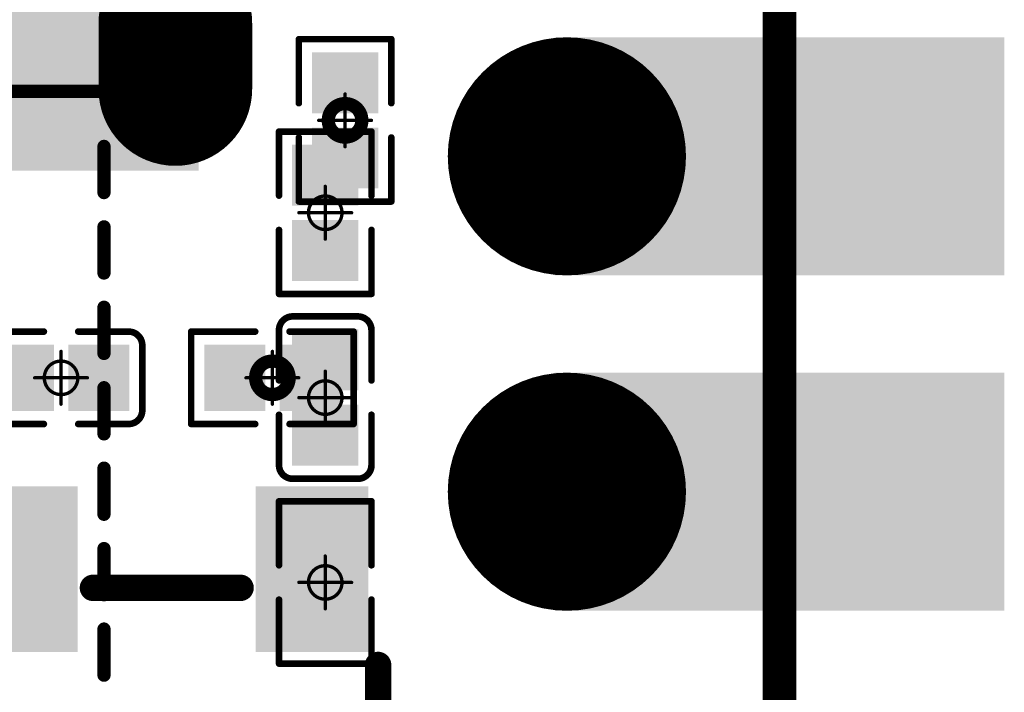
# Model space of a CAD drawing. Header units: millimetres. Extents: x 12.42 to 13.38, y 9.59 to 10.78.
# Tile 24 of 25: x 13.09 to 13.38, y 10.32 to 10.52. Entities that reach past the tile are written whole.
import ezdxf

# ---------------------------------------------------------------- set-up
doc = ezdxf.new("R2010")
doc.units = ezdxf.units.MM
doc.header["$MEASUREMENT"] = 0
for name, color, linetype in [('BottomLayer', 5, 'Continuous'), ('BottomOverlay', 54, 'Continuous'), ('BottomPaste', 16, 'Continuous'), ('BottomSolder', 6, 'Continuous'), ('KeepOutLayer', 6, 'Continuous'), ('Mechanical1', 6, 'Continuous'), ('Mechanical15', 56, 'Continuous'), ('MidLayer1', 16, 'Continuous'), ('MidLayer2', 76, 'Continuous'), ('MultiLayer', 9, 'Continuous'), ('TopLayer', 1, 'Continuous'), ('TopOverlay', 2, 'Continuous'), ('TopPaste', 8, 'Continuous'), ('TopSolder', 216, 'Continuous')]:
    doc.layers.add(name, color=color, linetype=linetype)

# ---------------------------------------------------------------- blocks, each defined once
blk = doc.blocks.new('R0201_B_1')
at = {"layer": 'BottomLayer'}
for points in [[(-0.01831, -0.00787), (-0.00413, -0.00787), (-0.01831, 0.00787), (-0.00413, 0.00787)], [(0.00413, -0.00787), (0.01831, -0.00787), (0.00413, 0.00787), (0.01831, 0.00787)]]:
    blk.add_solid(points, dxfattribs=at)
at = {"layer": 'BottomOverlay', "const_width": 0.00197}
for points in [[(-0.02421, 0.01378), (-0.00512, 0.01378)], [(-0.02421, 0.01378), (-0.02421, -0.01378)], [(0.00512, 0.01378), (0.02421, 0.01378)], [(0.02421, 0.01378), (0.02421, -0.01378)], [(-0.02421, -0.01378), (-0.00512, -0.01378)], [(0.00512, -0.01378), (0.02421, -0.01378)]]:
    blk.add_lwpolyline(points, dxfattribs=at)
at = {"layer": 'BottomOverlay', "const_width": 0.000984}
for points in [[(-0.0247, 0.01378, 1), (-0.02372, 0.01378, 1)], [(-0.0247, 0.01378, 1), (-0.02372, 0.01378, 1)], [(-0.00561, 0.01378, 1), (-0.00463, 0.01378, 1)], [(0.00463, 0.01378, 1), (0.00561, 0.01378, 1)], [(0.02372, 0.01378, 1), (0.0247, 0.01378, 1)], [(0.02372, 0.01378, 1), (0.0247, 0.01378, 1)], [(-0.0247, -0.01378, 1), (-0.02372, -0.01378, 1)], [(-0.0247, -0.01378, 1), (-0.02372, -0.01378, 1)], [(-0.00561, -0.01378, 1), (-0.00463, -0.01378, 1)], [(0.00463, -0.01378, 1), (0.00561, -0.01378, 1)], [(0.02372, -0.01378, 1), (0.0247, -0.01378, 1)], [(0.02372, -0.01378, 1), (0.0247, -0.01378, 1)]]:
    blk.add_lwpolyline(points, format="xyb", close=True, dxfattribs=at)
at = {"layer": 'BottomPaste'}
for points in [[(-0.01831, -0.00787), (-0.00413, -0.00787), (-0.01831, 0.00787), (-0.00413, 0.00787)], [(0.00413, -0.00787), (0.01831, -0.00787), (0.00413, 0.00787), (0.01831, 0.00787)]]:
    blk.add_solid(points, dxfattribs=at)
at = {"layer": 'BottomSolder'}
for points in [[(-0.02031, -0.00987), (-0.00213, -0.00987), (-0.02031, 0.00987), (-0.00213, 0.00987)], [(0.00213, -0.00987), (0.02031, -0.00987), (0.00213, 0.00987), (0.02031, 0.00987)]]:
    blk.add_solid(points, dxfattribs=at)
at = {"layer": 'Mechanical15', "const_width": 0.001}
for points in [[(0, 0.00787), (0, -0.00787)], [(-0.00787, 0), (0.00787, 0)]]:
    blk.add_lwpolyline(points, dxfattribs=at)
at = {"layer": 'Mechanical15'}
for points, const_width in [([(-0.00025, 0.00787, 1), (0.00025, 0.00787, 1)], 0.0005), ([(0.005, 0, 1), (-0.005, 0, 1)], 0.001), ([(-0.00812, 0, 1), (-0.00762, 0, 1)], 0.0005), ([(-0.00525, 0, 1), (-0.00475, 0, 1)], 0.0005), ([(0.00475, 0, 1), (0.00525, 0, 1)], 0.0005), ([(0.00762, 0, 1), (0.00812, 0, 1)], 0.0005), ([(-0.00025, -0.00787, 1), (0.00025, -0.00787, 1)], 0.0005)]:
    blk.add_lwpolyline(points, format="xyb", close=True, dxfattribs=dict(at, const_width=const_width))
blk = doc.blocks.new('TF_SMD_H2_8____MUP_M617_2_B_3')
at = {"layer": 'BottomLayer', "const_width": 0.0378}
blk.add_lwpolyline([(-0.23327, 0.08394), (-0.23327, 0.06426)], dxfattribs=at)
at = {"layer": 'BottomLayer', "const_width": 0.0189}
for points in [[(-0.24272, 0.08394, 1), (-0.22382, 0.08394, 1)], [(-0.24272, 0.06426, 1), (-0.22382, 0.06426, 1)]]:
    blk.add_lwpolyline(points, format="xyb", close=True, dxfattribs=at)
at = {"layer": 'BottomOverlay', "const_width": 0.00394}
for points in [[(-0.21201, 0.25874), (-0.21201, 0.24496)], [(-0.21201, 0.23475), (-0.21201, 0.22097)], [(-0.21201, 0.21076), (-0.21201, 0.19698)], [(-0.21201, 0.18678), (-0.21201, 0.173)], [(-0.21201, 0.16279), (-0.21201, 0.14901)], [(-0.21201, 0.13881), (-0.21201, 0.12503)], [(-0.21201, 0.11482), (-0.21201, 0.10104)], [(0.13828, 0.08465), (-0.21063, 0.08465)]]:
    blk.add_lwpolyline(points, dxfattribs=at)
at = {"layer": 'BottomOverlay', "const_width": 0.00197}
for points in [[(-0.21299, 0.25874, 1), (-0.21102, 0.25874, 1)], [(-0.21299, 0.24496, 1), (-0.21102, 0.24496, 1)], [(-0.21299, 0.23475, 1), (-0.21102, 0.23475, 1)], [(-0.21299, 0.22097, 1), (-0.21102, 0.22097, 1)], [(-0.21299, 0.21076, 1), (-0.21102, 0.21076, 1)], [(-0.21299, 0.19698, 1), (-0.21102, 0.19698, 1)], [(-0.21299, 0.18678, 1), (-0.21102, 0.18678, 1)], [(-0.21299, 0.173, 1), (-0.21102, 0.173, 1)], [(-0.21299, 0.16279, 1), (-0.21102, 0.16279, 1)], [(-0.21299, 0.14901, 1), (-0.21102, 0.14901, 1)], [(-0.21299, 0.13881, 1), (-0.21102, 0.13881, 1)], [(-0.21299, 0.12503, 1), (-0.21102, 0.12503, 1)], [(-0.21299, 0.11482, 1), (-0.21102, 0.11482, 1)], [(-0.21299, 0.10104, 1), (-0.21102, 0.10104, 1)], [(-0.21161, 0.08465, 1), (-0.20965, 0.08465, 1)]]:
    blk.add_lwpolyline(points, format="xyb", close=True, dxfattribs=at)
at = {"layer": 'BottomSolder', "const_width": 0.0458}
blk.add_lwpolyline([(-0.23327, 0.08394), (-0.23327, 0.06426)], dxfattribs=at)
at = {"layer": 'BottomSolder', "const_width": 0.0229}
for points in [[(-0.24472, 0.08394, 1), (-0.22182, 0.08394, 1)], [(-0.24472, 0.06426, 1), (-0.22182, 0.06426, 1)]]:
    blk.add_lwpolyline(points, format="xyb", close=True, dxfattribs=at)
at = {"layer": 'BottomSolder'}
blk.add_solid([(-0.2542, -0.06169), (-0.19902, -0.06169), (-0.2542, 0.06436), (-0.19902, 0.06436)], dxfattribs=at)
at = {"layer": 'MidLayer1', "const_width": 0.0378}
blk.add_lwpolyline([(-0.23327, 0.08394), (-0.23327, 0.06426)], dxfattribs=at)
at = {"layer": 'MidLayer1', "const_width": 0.0189}
for points in [[(-0.24272, 0.08394, 1), (-0.22382, 0.08394, 1)], [(-0.24272, 0.06426, 1), (-0.22382, 0.06426, 1)]]:
    blk.add_lwpolyline(points, format="xyb", close=True, dxfattribs=at)
at = {"layer": 'MidLayer2', "const_width": 0.0378}
blk.add_lwpolyline([(-0.23327, 0.08394), (-0.23327, 0.06426)], dxfattribs=at)
at = {"layer": 'MidLayer2', "const_width": 0.0189}
for points in [[(-0.24272, 0.08394, 1), (-0.22382, 0.08394, 1)], [(-0.24272, 0.06426, 1), (-0.22382, 0.06426, 1)]]:
    blk.add_lwpolyline(points, format="xyb", close=True, dxfattribs=at)
at = {"layer": 'MultiLayer', "const_width": 0.0378}
blk.add_lwpolyline([(-0.23327, 0.08394), (-0.23327, 0.06426)], dxfattribs=at)
at = {"layer": 'MultiLayer', "const_width": 0.0189}
for points in [[(-0.24272, 0.08394, 1), (-0.22382, 0.08394, 1)], [(-0.24272, 0.06426, 1), (-0.22382, 0.06426, 1)]]:
    blk.add_lwpolyline(points, format="xyb", close=True, dxfattribs=at)
at = {"layer": 'TopLayer', "const_width": 0.0378}
blk.add_lwpolyline([(-0.23327, 0.08394), (-0.23327, 0.06426)], dxfattribs=at)
at = {"layer": 'TopLayer', "const_width": 0.0189}
for points in [[(-0.24272, 0.08394, 1), (-0.22382, 0.08394, 1)], [(-0.24272, 0.06426, 1), (-0.22382, 0.06426, 1)]]:
    blk.add_lwpolyline(points, format="xyb", close=True, dxfattribs=at)
at = {"layer": 'TopSolder', "const_width": 0.0458}
blk.add_lwpolyline([(-0.23327, 0.08394), (-0.23327, 0.06426)], dxfattribs=at)
at = {"layer": 'TopSolder', "const_width": 0.0229}
for points in [[(-0.24472, 0.08394, 1), (-0.22182, 0.08394, 1)], [(-0.24472, 0.06426, 1), (-0.22182, 0.06426, 1)]]:
    blk.add_lwpolyline(points, format="xyb", close=True, dxfattribs=at)
blk = doc.blocks.new('C0201_B_18')
at = {"layer": 'BottomLayer'}
for points in [[(-0.01831, -0.00787), (-0.00413, -0.00787), (-0.01831, 0.00787), (-0.00413, 0.00787)], [(0.00413, -0.00787), (0.01831, -0.00787), (0.00413, 0.00787), (0.01831, 0.00787)]]:
    blk.add_solid(points, dxfattribs=at)
at = {"layer": 'BottomOverlay', "const_width": 0.00197}
for points in [[(-0.02421, 0.0097, -0.414214), (-0.02013, 0.01378)], [(0.02013, 0.01378, -0.414214), (0.02421, 0.0097)], [(-0.02013, -0.01378, -0.414214), (-0.02421, -0.0097)], [(0.02421, -0.0097, -0.414214), (0.02013, -0.01378)]]:
    blk.add_lwpolyline(points, format="xyb", dxfattribs=at)
for points in [[(-0.02013, 0.01378), (-0.00512, 0.01378)], [(0.00512, 0.01378), (0.02013, 0.01378)], [(-0.02421, 0.0097), (-0.02421, -0.0097)], [(0.02421, 0.0097), (0.02421, -0.0097)], [(-0.02013, -0.01378), (-0.00512, -0.01378)], [(0.00512, -0.01378), (0.02013, -0.01378)]]:
    blk.add_lwpolyline(points, dxfattribs=at)
at = {"layer": 'BottomOverlay', "const_width": 0.000984}
for points in [[(-0.02062, 0.01378, 1), (-0.01964, 0.01378, 1)], [(-0.02062, 0.01378, 1), (-0.01964, 0.01378, 1)], [(-0.00561, 0.01378, 1), (-0.00463, 0.01378, 1)], [(0.00463, 0.01378, 1), (0.00561, 0.01378, 1)], [(0.01964, 0.01378, 1), (0.02062, 0.01378, 1)], [(0.01964, 0.01378, 1), (0.02062, 0.01378, 1)], [(-0.0247, 0.0097, 1), (-0.02372, 0.0097, 1)], [(-0.0247, 0.0097, 1), (-0.02372, 0.0097, 1)], [(0.02372, 0.0097, 1), (0.0247, 0.0097, 1)], [(0.02372, 0.0097, 1), (0.0247, 0.0097, 1)], [(-0.0247, -0.0097, 1), (-0.02372, -0.0097, 1)], [(-0.0247, -0.0097, 1), (-0.02372, -0.0097, 1)], [(0.02372, -0.0097, 1), (0.0247, -0.0097, 1)], [(0.02372, -0.0097, 1), (0.0247, -0.0097, 1)], [(-0.02062, -0.01378, 1), (-0.01964, -0.01378, 1)], [(-0.02062, -0.01378, 1), (-0.01964, -0.01378, 1)], [(-0.00561, -0.01378, 1), (-0.00463, -0.01378, 1)], [(0.00463, -0.01378, 1), (0.00561, -0.01378, 1)], [(0.01964, -0.01378, 1), (0.02062, -0.01378, 1)], [(0.01964, -0.01378, 1), (0.02062, -0.01378, 1)]]:
    blk.add_lwpolyline(points, format="xyb", close=True, dxfattribs=at)
at = {"layer": 'BottomPaste'}
for points in [[(-0.01831, -0.00787), (-0.00413, -0.00787), (-0.01831, 0.00787), (-0.00413, 0.00787)], [(0.00413, -0.00787), (0.01831, -0.00787), (0.00413, 0.00787), (0.01831, 0.00787)]]:
    blk.add_solid(points, dxfattribs=at)
at = {"layer": 'BottomSolder'}
for points in [[(-0.02031, -0.00987), (-0.00213, -0.00987), (-0.02031, 0.00987), (-0.00213, 0.00987)], [(0.00213, -0.00987), (0.02031, -0.00987), (0.00213, 0.00987), (0.02031, 0.00987)]]:
    blk.add_solid(points, dxfattribs=at)
at = {"layer": 'Mechanical15', "const_width": 0.001}
for points in [[(0, 0.00787), (0, -0.00787)], [(-0.00787, 0), (0.00787, 0)]]:
    blk.add_lwpolyline(points, dxfattribs=at)
at = {"layer": 'Mechanical15'}
for points, const_width in [([(-0.00025, 0.00787, 1), (0.00025, 0.00787, 1)], 0.0005), ([(0.005, 0, 1), (-0.005, 0, 1)], 0.001), ([(-0.00812, 0, 1), (-0.00762, 0, 1)], 0.0005), ([(-0.00525, 0, 1), (-0.00475, 0, 1)], 0.0005), ([(0.00475, 0, 1), (0.00525, 0, 1)], 0.0005), ([(0.00762, 0, 1), (0.00812, 0, 1)], 0.0005), ([(-0.00025, -0.00787, 1), (0.00025, -0.00787, 1)], 0.0005)]:
    blk.add_lwpolyline(points, format="xyb", close=True, dxfattribs=dict(at, const_width=const_width))
blk = doc.blocks.new('KEY_3_4_2_5__19')
at = {"layer": 'TopLayer'}
for points in [[(-0.11122, 0.03051), (-0.06988, 0.03051), (-0.11122, 0.0561), (-0.06988, 0.0561)], [(0.11122, 0.0561), (0.06988, 0.0561), (0.11122, 0.03051), (0.06988, 0.03051)], [(-0.11122, -0.0561), (-0.06988, -0.0561), (-0.11122, -0.03051), (-0.06988, -0.03051)], [(0.11122, -0.03051), (0.06988, -0.03051), (0.11122, -0.0561), (0.06988, -0.0561)]]:
    blk.add_solid(points, dxfattribs=at)
at = {"layer": 'TopOverlay', "const_width": 0.00787}
for points in [[(-0.062, 0.063), (0.062, 0.063)], [(-0.085, 0.022), (-0.085, -0.022)], [(0.085, 0.022), (0.085, -0.022)], [(-0.062, -0.063), (0.062, -0.063)]]:
    blk.add_lwpolyline(points, dxfattribs=at)
at = {"layer": 'TopOverlay', "const_width": 0.00394}
for points in [[(-0.06397, 0.063, 1), (-0.06003, 0.063, 1)], [(0.06003, 0.063, 1), (0.06397, 0.063, 1)], [(-0.08697, 0.022, 1), (-0.08303, 0.022, 1)], [(0.08303, 0.022, 1), (0.08697, 0.022, 1)], [(-0.08697, -0.022, 1), (-0.08303, -0.022, 1)], [(0.08303, -0.022, 1), (0.08697, -0.022, 1)], [(-0.06397, -0.063, 1), (-0.06003, -0.063, 1)], [(0.06003, -0.063, 1), (0.06397, -0.063, 1)]]:
    blk.add_lwpolyline(points, format="xyb", close=True, dxfattribs=at)
at = {"layer": 'TopPaste'}
for points in [[(-0.11122, 0.03051), (-0.06988, 0.03051), (-0.11122, 0.0561), (-0.06988, 0.0561)], [(0.11122, 0.0561), (0.06988, 0.0561), (0.11122, 0.03051), (0.06988, 0.03051)], [(-0.11122, -0.0561), (-0.06988, -0.0561), (-0.11122, -0.03051), (-0.06988, -0.03051)], [(0.11122, -0.03051), (0.06988, -0.03051), (0.11122, -0.0561), (0.06988, -0.0561)]]:
    blk.add_solid(points, dxfattribs=at)
at = {"layer": 'TopSolder'}
for points in [[(-0.11522, 0.02651), (-0.06588, 0.02651), (-0.11522, 0.0601), (-0.06588, 0.0601)], [(0.11522, 0.0601), (0.06588, 0.0601), (0.11522, 0.02651), (0.06588, 0.02651)], [(-0.11522, -0.0601), (-0.06588, -0.0601), (-0.11522, -0.02651), (-0.06588, -0.02651)], [(0.11522, -0.02651), (0.06588, -0.02651), (0.11522, -0.0601), (0.06588, -0.0601)]]:
    blk.add_solid(points, dxfattribs=at)
blk = doc.blocks.new('R0201_31')
at = {"layer": 'Mechanical15'}
for points, const_width in [([(0.005, 0, 1), (-0.005, 0, 1)], 0.00394), ([(-0.00025, 0.00787, 1), (0.00025, 0.00787, 1)], 0.0005), ([(-0.00812, 0, 1), (-0.00762, 0, 1)], 0.0005), ([(-0.00598, 0, 1), (-0.00402, 0, 1)], 0.00197), ([(0.00402, 0, 1), (0.00598, 0, 1)], 0.00197), ([(0.00762, 0, 1), (0.00812, 0, 1)], 0.0005), ([(-0.00025, -0.00787, 1), (0.00025, -0.00787, 1)], 0.0005)]:
    blk.add_lwpolyline(points, format="xyb", close=True, dxfattribs=dict(at, const_width=const_width))
at = {"layer": 'Mechanical15', "const_width": 0.001}
for points in [[(0, -0.00787), (0, 0.00787)], [(0.00787, 0), (-0.00787, 0)]]:
    blk.add_lwpolyline(points, dxfattribs=at)
at = {"layer": 'TopLayer'}
for points in [[(-0.01831, -0.00787), (-0.00413, -0.00787), (-0.01831, 0.00787), (-0.00413, 0.00787)], [(0.00413, -0.00787), (0.01831, -0.00787), (0.00413, 0.00787), (0.01831, 0.00787)]]:
    blk.add_solid(points, dxfattribs=at)
at = {"layer": 'TopOverlay', "const_width": 0.00197}
for points in [[(-0.02421, -0.01378), (-0.02421, 0.01378)], [(-0.00512, 0.01378), (-0.02421, 0.01378)], [(0.02421, 0.01378), (0.00512, 0.01378)], [(0.02421, -0.01378), (0.02421, 0.01378)], [(-0.00512, -0.01378), (-0.02421, -0.01378)], [(0.02421, -0.01378), (0.00512, -0.01378)]]:
    blk.add_lwpolyline(points, dxfattribs=at)
at = {"layer": 'TopOverlay', "const_width": 0.000984}
for points in [[(-0.0247, 0.01378, 1), (-0.02372, 0.01378, 1)], [(-0.0247, 0.01378, 1), (-0.02372, 0.01378, 1)], [(-0.00561, 0.01378, 1), (-0.00463, 0.01378, 1)], [(0.00463, 0.01378, 1), (0.00561, 0.01378, 1)], [(0.02372, 0.01378, 1), (0.0247, 0.01378, 1)], [(0.02372, 0.01378, 1), (0.0247, 0.01378, 1)], [(-0.0247, -0.01378, 1), (-0.02372, -0.01378, 1)], [(-0.0247, -0.01378, 1), (-0.02372, -0.01378, 1)], [(-0.00561, -0.01378, 1), (-0.00463, -0.01378, 1)], [(0.00463, -0.01378, 1), (0.00561, -0.01378, 1)], [(0.02372, -0.01378, 1), (0.0247, -0.01378, 1)], [(0.02372, -0.01378, 1), (0.0247, -0.01378, 1)]]:
    blk.add_lwpolyline(points, format="xyb", close=True, dxfattribs=at)
at = {"layer": 'TopPaste'}
for points in [[(-0.01831, -0.00787), (-0.00413, -0.00787), (-0.01831, 0.00787), (-0.00413, 0.00787)], [(0.00413, -0.00787), (0.01831, -0.00787), (0.00413, 0.00787), (0.01831, 0.00787)]]:
    blk.add_solid(points, dxfattribs=at)
at = {"layer": 'TopSolder'}
for points in [[(-0.02031, -0.00987), (-0.00213, -0.00987), (-0.02031, 0.00987), (-0.00213, 0.00987)], [(0.00213, -0.00987), (0.02031, -0.00987), (0.00213, 0.00987), (0.02031, 0.00987)]]:
    blk.add_solid(points, dxfattribs=at)
blk = doc.blocks.new('R0201_39')
at = {"layer": 'Mechanical15'}
for points, const_width in [([(0.005, 0, 1), (-0.005, 0, 1)], 0.00394), ([(-0.00025, 0.00787, 1), (0.00025, 0.00787, 1)], 0.0005), ([(-0.00812, 0, 1), (-0.00762, 0, 1)], 0.0005), ([(-0.00598, 0, 1), (-0.00402, 0, 1)], 0.00197), ([(0.00402, 0, 1), (0.00598, 0, 1)], 0.00197), ([(0.00762, 0, 1), (0.00812, 0, 1)], 0.0005), ([(-0.00025, -0.00787, 1), (0.00025, -0.00787, 1)], 0.0005)]:
    blk.add_lwpolyline(points, format="xyb", close=True, dxfattribs=dict(at, const_width=const_width))
at = {"layer": 'Mechanical15', "const_width": 0.001}
for points in [[(0, -0.00787), (0, 0.00787)], [(-0.00787, 0), (0.00787, 0)]]:
    blk.add_lwpolyline(points, dxfattribs=at)
at = {"layer": 'TopLayer'}
for points in [[(-0.01831, -0.00787), (-0.00413, -0.00787), (-0.01831, 0.00787), (-0.00413, 0.00787)], [(0.00413, -0.00787), (0.01831, -0.00787), (0.00413, 0.00787), (0.01831, 0.00787)]]:
    blk.add_solid(points, dxfattribs=at)
at = {"layer": 'TopOverlay', "const_width": 0.00197}
for points in [[(-0.02421, -0.01378), (-0.02421, 0.01378)], [(-0.02421, 0.01378), (-0.00512, 0.01378)], [(0.00512, 0.01378), (0.02421, 0.01378)], [(0.02421, -0.01378), (0.02421, 0.01378)], [(-0.02421, -0.01378), (-0.00512, -0.01378)], [(0.00512, -0.01378), (0.02421, -0.01378)]]:
    blk.add_lwpolyline(points, dxfattribs=at)
at = {"layer": 'TopOverlay', "const_width": 0.000984}
for points in [[(-0.0247, 0.01378, 1), (-0.02372, 0.01378, 1)], [(-0.0247, 0.01378, 1), (-0.02372, 0.01378, 1)], [(-0.00561, 0.01378, 1), (-0.00463, 0.01378, 1)], [(0.00463, 0.01378, 1), (0.00561, 0.01378, 1)], [(0.02372, 0.01378, 1), (0.0247, 0.01378, 1)], [(0.02372, 0.01378, 1), (0.0247, 0.01378, 1)], [(-0.0247, -0.01378, 1), (-0.02372, -0.01378, 1)], [(-0.0247, -0.01378, 1), (-0.02372, -0.01378, 1)], [(-0.00561, -0.01378, 1), (-0.00463, -0.01378, 1)], [(0.00463, -0.01378, 1), (0.00561, -0.01378, 1)], [(0.02372, -0.01378, 1), (0.0247, -0.01378, 1)], [(0.02372, -0.01378, 1), (0.0247, -0.01378, 1)]]:
    blk.add_lwpolyline(points, format="xyb", close=True, dxfattribs=at)
at = {"layer": 'TopPaste'}
for points in [[(-0.01831, -0.00787), (-0.00413, -0.00787), (-0.01831, 0.00787), (-0.00413, 0.00787)], [(0.00413, -0.00787), (0.01831, -0.00787), (0.00413, 0.00787), (0.01831, 0.00787)]]:
    blk.add_solid(points, dxfattribs=at)
at = {"layer": 'TopSolder'}
for points in [[(-0.02031, -0.00987), (-0.00213, -0.00987), (-0.02031, 0.00987), (-0.00213, 0.00987)], [(0.00213, -0.00987), (0.02031, -0.00987), (0.00213, 0.00987), (0.02031, 0.00987)]]:
    blk.add_solid(points, dxfattribs=at)
blk = doc.blocks.new('C0201_61')
at = {"layer": 'Mechanical15', "const_width": 0.001}
for points in [[(0, 0.00787), (0, -0.00787)], [(0.00787, 0), (-0.00787, 0)]]:
    blk.add_lwpolyline(points, dxfattribs=at)
at = {"layer": 'Mechanical15'}
for points, const_width in [([(-0.00025, 0.00787, 1), (0.00025, 0.00787, 1)], 0.0005), ([(0.005, 0, 1), (-0.005, 0, 1)], 0.001), ([(-0.00812, 0, 1), (-0.00762, 0, 1)], 0.0005), ([(-0.00525, 0, 1), (-0.00475, 0, 1)], 0.0005), ([(0.00475, 0, 1), (0.00525, 0, 1)], 0.0005), ([(0.00762, 0, 1), (0.00812, 0, 1)], 0.0005), ([(-0.00025, -0.00787, 1), (0.00025, -0.00787, 1)], 0.0005)]:
    blk.add_lwpolyline(points, format="xyb", close=True, dxfattribs=dict(at, const_width=const_width))
at = {"layer": 'TopLayer'}
for points in [[(-0.01831, -0.00787), (-0.00413, -0.00787), (-0.01831, 0.00787), (-0.00413, 0.00787)], [(0.00413, -0.00787), (0.01831, -0.00787), (0.00413, 0.00787), (0.01831, 0.00787)]]:
    blk.add_solid(points, dxfattribs=at)
at = {"layer": 'TopOverlay', "const_width": 0.00197}
for points in [[(-0.02421, 0.0097, -0.414214), (-0.02013, 0.01378)], [(0.02013, 0.01378, -0.414214), (0.02421, 0.0097)], [(-0.02013, -0.01378, -0.414214), (-0.02421, -0.0097)], [(0.02421, -0.0097, -0.414214), (0.02013, -0.01378)]]:
    blk.add_lwpolyline(points, format="xyb", dxfattribs=at)
for points in [[(-0.00512, 0.01378), (-0.02013, 0.01378)], [(0.02013, 0.01378), (0.00512, 0.01378)], [(-0.02421, 0.0097), (-0.02421, -0.0097)], [(0.02421, 0.0097), (0.02421, -0.0097)], [(-0.00512, -0.01378), (-0.02013, -0.01378)], [(0.02013, -0.01378), (0.00512, -0.01378)]]:
    blk.add_lwpolyline(points, dxfattribs=at)
at = {"layer": 'TopOverlay', "const_width": 0.000984}
for points in [[(-0.02062, 0.01378, 1), (-0.01964, 0.01378, 1)], [(-0.02062, 0.01378, 1), (-0.01964, 0.01378, 1)], [(-0.00561, 0.01378, 1), (-0.00463, 0.01378, 1)], [(0.00463, 0.01378, 1), (0.00561, 0.01378, 1)], [(0.01964, 0.01378, 1), (0.02062, 0.01378, 1)], [(0.01964, 0.01378, 1), (0.02062, 0.01378, 1)], [(-0.0247, 0.0097, 1), (-0.02372, 0.0097, 1)], [(-0.0247, 0.0097, 1), (-0.02372, 0.0097, 1)], [(0.02372, 0.0097, 1), (0.0247, 0.0097, 1)], [(0.02372, 0.0097, 1), (0.0247, 0.0097, 1)], [(-0.0247, -0.0097, 1), (-0.02372, -0.0097, 1)], [(-0.0247, -0.0097, 1), (-0.02372, -0.0097, 1)], [(0.02372, -0.0097, 1), (0.0247, -0.0097, 1)], [(0.02372, -0.0097, 1), (0.0247, -0.0097, 1)], [(-0.02062, -0.01378, 1), (-0.01964, -0.01378, 1)], [(-0.02062, -0.01378, 1), (-0.01964, -0.01378, 1)], [(-0.00561, -0.01378, 1), (-0.00463, -0.01378, 1)], [(0.00463, -0.01378, 1), (0.00561, -0.01378, 1)], [(0.01964, -0.01378, 1), (0.02062, -0.01378, 1)], [(0.01964, -0.01378, 1), (0.02062, -0.01378, 1)]]:
    blk.add_lwpolyline(points, format="xyb", close=True, dxfattribs=at)
at = {"layer": 'TopPaste'}
for points in [[(-0.01831, -0.00787), (-0.00413, -0.00787), (-0.01831, 0.00787), (-0.00413, 0.00787)], [(0.00413, -0.00787), (0.01831, -0.00787), (0.00413, 0.00787), (0.01831, 0.00787)]]:
    blk.add_solid(points, dxfattribs=at)
at = {"layer": 'TopSolder'}
for points in [[(-0.02031, -0.00987), (-0.00213, -0.00987), (-0.02031, 0.00987), (-0.00213, 0.00987)], [(0.00213, -0.00987), (0.02031, -0.00987), (0.00213, 0.00987), (0.02031, 0.00987)]]:
    blk.add_solid(points, dxfattribs=at)
blk = doc.blocks.new('PICO_EDGE_ZERO_98')
at = {"layer": 'BottomLayer', "const_width": 0.0315}
for points in [[(0.33425, 0.3, 1), (0.36575, 0.3, 1)], [(0.33425, 0.2, 1), (0.36575, 0.2, 1)]]:
    blk.add_lwpolyline(points, format="xyb", close=True, dxfattribs=at)
at = {"layer": 'BottomLayer'}
for points in [[(0.47638, 0.3315), (0.35039, 0.3315), (0.47638, 0.2685), (0.35039, 0.2685)], [(0.47638, 0.2315), (0.35039, 0.2315), (0.47638, 0.1685), (0.35039, 0.1685)]]:
    blk.add_solid(points, dxfattribs=at)
at = {"layer": 'BottomSolder', "const_width": 0.0355}
for points in [[(0.33225, 0.3, 1), (0.36775, 0.3, 1)], [(0.33225, 0.2, 1), (0.36775, 0.2, 1)]]:
    blk.add_lwpolyline(points, format="xyb", close=True, dxfattribs=at)
at = {"layer": 'BottomSolder'}
for points in [[(0.48038, 0.3355), (0.34639, 0.3355), (0.48038, 0.2645), (0.34639, 0.2645)], [(0.48038, 0.2355), (0.34639, 0.2355), (0.48038, 0.1645), (0.34639, 0.1645)]]:
    blk.add_solid(points, dxfattribs=at)
at = {"layer": 'Mechanical1', "const_width": 0.01}
blk.add_lwpolyline([(0.41339, -0.51457), (0.41339, 0.51457)], dxfattribs=at)
at = {"layer": 'MidLayer1', "const_width": 0.0315}
for points in [[(0.33425, 0.3, 1), (0.36575, 0.3, 1)], [(0.33425, 0.2, 1), (0.36575, 0.2, 1)]]:
    blk.add_lwpolyline(points, format="xyb", close=True, dxfattribs=at)
at = {"layer": 'MidLayer1'}
for points in [[(0.47638, 0.3315), (0.35039, 0.3315), (0.47638, 0.2685), (0.35039, 0.2685)], [(0.47638, 0.2315), (0.35039, 0.2315), (0.47638, 0.1685), (0.35039, 0.1685)]]:
    blk.add_solid(points, dxfattribs=at)
at = {"layer": 'MidLayer2', "const_width": 0.0315}
for points in [[(0.33425, 0.3, 1), (0.36575, 0.3, 1)], [(0.33425, 0.2, 1), (0.36575, 0.2, 1)]]:
    blk.add_lwpolyline(points, format="xyb", close=True, dxfattribs=at)
at = {"layer": 'MidLayer2'}
for points in [[(0.47638, 0.3315), (0.35039, 0.3315), (0.47638, 0.2685), (0.35039, 0.2685)], [(0.47638, 0.2315), (0.35039, 0.2315), (0.47638, 0.1685), (0.35039, 0.1685)]]:
    blk.add_solid(points, dxfattribs=at)
at = {"layer": 'MultiLayer', "const_width": 0.0315}
for points in [[(0.33425, 0.3, 1), (0.36575, 0.3, 1)], [(0.33425, 0.2, 1), (0.36575, 0.2, 1)]]:
    blk.add_lwpolyline(points, format="xyb", close=True, dxfattribs=at)
at = {"layer": 'MultiLayer'}
for points in [[(0.47638, 0.3315), (0.35039, 0.3315), (0.47638, 0.2685), (0.35039, 0.2685)], [(0.47638, 0.2315), (0.35039, 0.2315), (0.47638, 0.1685), (0.35039, 0.1685)]]:
    blk.add_solid(points, dxfattribs=at)
at = {"layer": 'TopLayer', "const_width": 0.0315}
for points in [[(0.33425, 0.3, 1), (0.36575, 0.3, 1)], [(0.33425, 0.2, 1), (0.36575, 0.2, 1)]]:
    blk.add_lwpolyline(points, format="xyb", close=True, dxfattribs=at)
at = {"layer": 'TopLayer'}
for points in [[(0.47638, 0.3315), (0.35039, 0.3315), (0.47638, 0.2685), (0.35039, 0.2685)], [(0.47638, 0.2315), (0.35039, 0.2315), (0.47638, 0.1685), (0.35039, 0.1685)]]:
    blk.add_solid(points, dxfattribs=at)
at = {"layer": 'TopSolder', "const_width": 0.0355}
for points in [[(0.33225, 0.3, 1), (0.36775, 0.3, 1)], [(0.33225, 0.2, 1), (0.36775, 0.2, 1)]]:
    blk.add_lwpolyline(points, format="xyb", close=True, dxfattribs=at)
at = {"layer": 'TopSolder'}
for points in [[(0.48038, 0.3355), (0.34639, 0.3355), (0.48038, 0.2645), (0.34639, 0.2645)], [(0.48038, 0.2355), (0.34639, 0.2355), (0.48038, 0.1645), (0.34639, 0.1645)]]:
    blk.add_solid(points, dxfattribs=at)
blk = doc.blocks.new('TYPE_C_16P_QTWT_____118')
at = {"layer": 'TopLayer'}
blk.add_solid([(-0.23818, 0.05083), (-0.17126, 0.05083), (-0.23818, 0.09807), (-0.17126, 0.09807)], dxfattribs=at)
at = {"layer": 'TopPaste'}
blk.add_solid([(-0.23818, 0.05083), (-0.17126, 0.05083), (-0.23818, 0.09807), (-0.17126, 0.09807)], dxfattribs=at)
at = {"layer": 'TopSolder'}
blk.add_solid([(-0.24018, 0.04883), (-0.16926, 0.04883), (-0.24018, 0.10007), (-0.16926, 0.10007)], dxfattribs=at)
blk = doc.blocks.new('R0201_B_119')
at = {"layer": 'BottomLayer'}
for points in [[(-0.01831, -0.00787), (-0.00413, -0.00787), (-0.01831, 0.00787), (-0.00413, 0.00787)], [(0.00413, -0.00787), (0.01831, -0.00787), (0.00413, 0.00787), (0.01831, 0.00787)]]:
    blk.add_solid(points, dxfattribs=at)
at = {"layer": 'BottomOverlay', "const_width": 0.00197}
for points in [[(-0.02421, -0.01378), (-0.02421, 0.01378)], [(-0.00512, 0.01378), (-0.02421, 0.01378)], [(0.02421, 0.01378), (0.00512, 0.01378)], [(0.02421, -0.01378), (0.02421, 0.01378)], [(-0.00512, -0.01378), (-0.02421, -0.01378)], [(0.02421, -0.01378), (0.00512, -0.01378)]]:
    blk.add_lwpolyline(points, dxfattribs=at)
at = {"layer": 'BottomOverlay', "const_width": 0.000984}
for points in [[(-0.0247, 0.01378, 1), (-0.02372, 0.01378, 1)], [(-0.0247, 0.01378, 1), (-0.02372, 0.01378, 1)], [(-0.00561, 0.01378, 1), (-0.00463, 0.01378, 1)], [(0.00463, 0.01378, 1), (0.00561, 0.01378, 1)], [(0.02372, 0.01378, 1), (0.0247, 0.01378, 1)], [(0.02372, 0.01378, 1), (0.0247, 0.01378, 1)], [(-0.0247, -0.01378, 1), (-0.02372, -0.01378, 1)], [(-0.0247, -0.01378, 1), (-0.02372, -0.01378, 1)], [(-0.00561, -0.01378, 1), (-0.00463, -0.01378, 1)], [(0.00463, -0.01378, 1), (0.00561, -0.01378, 1)], [(0.02372, -0.01378, 1), (0.0247, -0.01378, 1)], [(0.02372, -0.01378, 1), (0.0247, -0.01378, 1)]]:
    blk.add_lwpolyline(points, format="xyb", close=True, dxfattribs=at)
at = {"layer": 'BottomPaste'}
for points in [[(-0.01831, -0.00787), (-0.00413, -0.00787), (-0.01831, 0.00787), (-0.00413, 0.00787)], [(0.00413, -0.00787), (0.01831, -0.00787), (0.00413, 0.00787), (0.01831, 0.00787)]]:
    blk.add_solid(points, dxfattribs=at)
at = {"layer": 'BottomSolder'}
for points in [[(-0.02031, -0.00987), (-0.00213, -0.00987), (-0.02031, 0.00987), (-0.00213, 0.00987)], [(0.00213, -0.00987), (0.02031, -0.00987), (0.00213, 0.00987), (0.02031, 0.00987)]]:
    blk.add_solid(points, dxfattribs=at)
at = {"layer": 'Mechanical15', "const_width": 0.001}
for points in [[(0, -0.00787), (0, 0.00787)], [(0.00787, 0), (-0.00787, 0)]]:
    blk.add_lwpolyline(points, dxfattribs=at)
at = {"layer": 'Mechanical15'}
for points, const_width in [([(-0.00025, 0.00787, 1), (0.00025, 0.00787, 1)], 0.0005), ([(0.005, 0, 1), (-0.005, 0, 1)], 0.001), ([(-0.00812, 0, 1), (-0.00762, 0, 1)], 0.0005), ([(-0.00525, 0, 1), (-0.00475, 0, 1)], 0.0005), ([(0.00475, 0, 1), (0.00525, 0, 1)], 0.0005), ([(0.00762, 0, 1), (0.00812, 0, 1)], 0.0005), ([(-0.00025, -0.00787, 1), (0.00025, -0.00787, 1)], 0.0005)]:
    blk.add_lwpolyline(points, format="xyb", close=True, dxfattribs=dict(at, const_width=const_width))

msp = doc.modelspace()

# ---------------------------------------------------------------- linework, layer by layer
at = {"layer": 'KeepOutLayer', "const_width": 0.01}
msp.add_lwpolyline([(13.31299, 9.66504), (13.31299, 10.69417)], dxfattribs=at)

# ---------------------------------------------------------------- block references
for name, p, rotation in [('TYPE_C_16P_QTWT_____118', (12.89961, 10.57488), 180), ('TF_SMD_H2_8____MUP_M617_2_B_3', (12.89961, 10.58312), 180), ('R0201_31', (13.18347, 10.48984), 90), ('R0201_B_119', (13.17756, 10.46229), 90), ('C0201_B_18', (13.17756, 10.40717), 270), ('C0201_61', (13.09882, 10.41307), 180), ('R0201_39', (13.16181, 10.41307), 360), ('KEY_3_4_2_5__19', (13.13032, 10.26544), 270), ('R0201_B_1', (13.17756, 10.35205), 270)]:
    msp.add_blockref(name, p, dxfattribs=dict(rotation=rotation))
msp.add_blockref('PICO_EDGE_ZERO_98', (12.89958, 10.17911))

doc.saveas('drawing.dxf')
